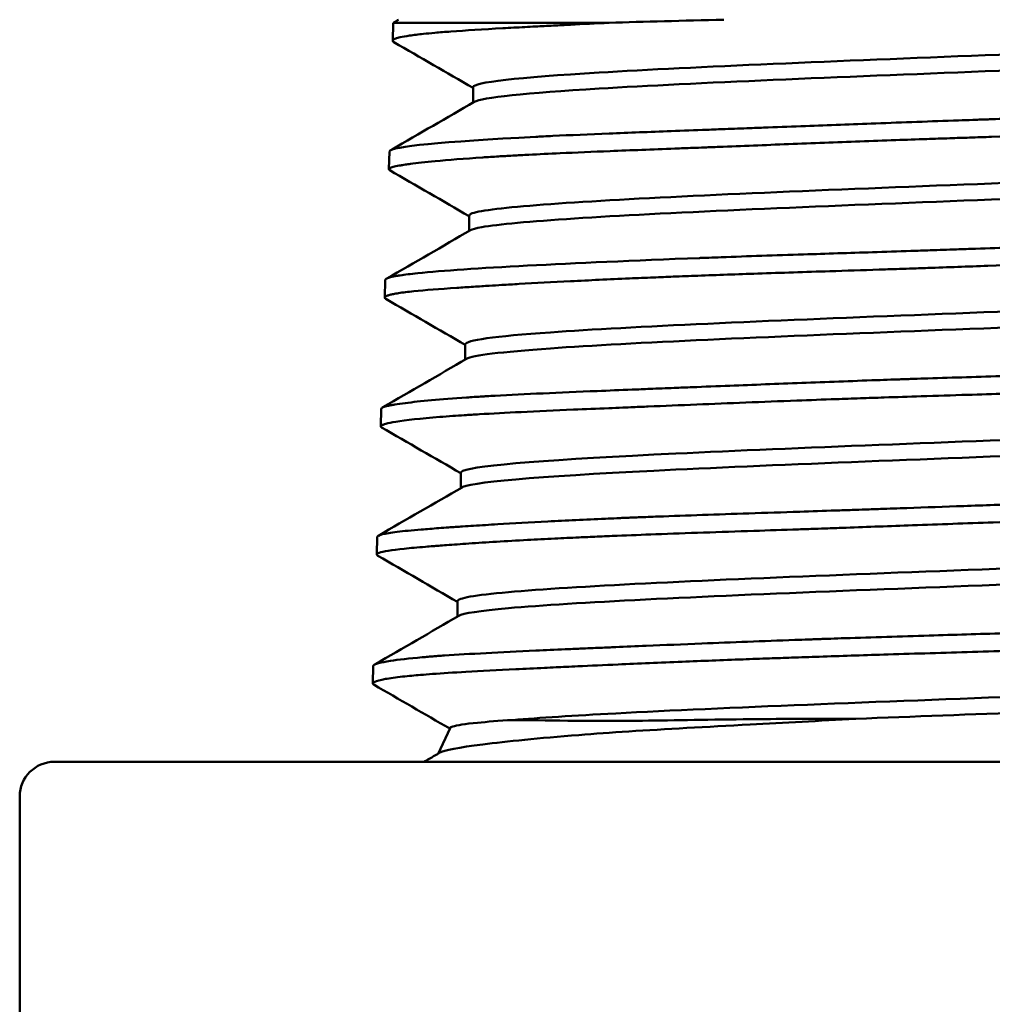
# Model space of a CAD drawing. Header units: inches. Extents: x 1 to 226, y 4 to 143.
# Tile 19 of 46: x 67.549 to 67.969, y 62.261 to 62.687. Entities that reach past the tile are written whole.
import ezdxf

# ---------------------------------------------------------------- set-up
doc = ezdxf.new("R2010")
doc.units = ezdxf.units.IN
doc.header["$LTSCALE"] = 6.666667
doc.header["$MEASUREMENT"] = 0
doc.layers.add('Visible (ANSI)', color=7, linetype='Continuous', lineweight=50)

msp = doc.modelspace()

# ---------------------------------------------------------------- linework, layer by layer
at = {"layer": 'Visible (ANSI)'}
for p, q in [((67.71053, 62.68526), (67.7103, 62.6777)), ((67.71061, 62.68548), (67.80374, 62.68548)), ((67.74497, 62.65098), (67.74497, 62.65762)), ((67.70881, 62.62989), (67.70857, 62.6222)), ((67.74334, 62.5955), (67.74334, 62.60215)), ((67.70707, 62.57422), (67.70684, 62.56668)), ((67.7076, 62.57481), (67.70772, 62.57489)), ((67.74165, 62.53987), (67.74165, 62.54651)), ((67.70574, 62.51908), (67.70606, 62.51926)), ((67.70534, 62.51863), (67.70511, 62.511)), ((67.73974, 62.48436), (67.73974, 62.49102)), ((67.70408, 62.46374), (67.70409, 62.46374)), ((67.70362, 62.4632), (67.70338, 62.45562)), ((67.73828, 62.42879), (67.73828, 62.43543)), ((67.70234, 62.40797), (67.70269, 62.40818)), ((67.70188, 62.40746), (67.70165, 62.39988)), ((67.73503, 62.3806), (67.72985, 62.36949)), ((68.37408, 62.366), (67.56408, 62.366)), ((67.54908, 61.381), (67.54908, 62.351))]:
    msp.add_line(p, q, dxfattribs=at)
msp.add_arc((67.56408, 62.351), 0.015, 90, 180, dxfattribs=at)
msp.add_ellipse((67.89207, 62.69392), major_axis=(-0.18324, -0.01115), ratio=0.097345, start_param=6.122415, end_param=6.137506, dxfattribs=at)
for points, knots in [([(67.7108, 62.6771), (67.71056, 62.67724), (67.71041, 62.67737), (67.71005, 62.67807), (67.71111, 62.67864), (67.71459, 62.67944), (67.71595, 62.67969), (67.71846, 62.68006), (67.71942, 62.68019), (67.72142, 62.68044), (67.72243, 62.68055), (67.72504, 62.68083), (67.7267, 62.68099), (67.7306, 62.68134), (67.7329, 62.68152), (67.74176, 62.68218), (67.7493, 62.68264), (67.76094, 62.68329), (67.76411, 62.68346), (67.76892, 62.68371), (67.77045, 62.68379), (67.77324, 62.68394), (67.7745, 62.684), (67.77708, 62.68414), (67.77841, 62.68421), (67.78216, 62.6844), (67.78461, 62.68453), (67.79243, 62.68492), (67.79798, 62.6852), (67.80374, 62.68548)], [-0.6183034, -0.6183034, -0.6183034, -0.6183034, -0.5899052, -0.5899052, -0.4736613, -0.4736613, -0.4209106, -0.4209106, -0.3923299, -0.3923299, -0.3661613, -0.3661613, -0.3293083, -0.3293083, -0.2853762, -0.2853762, -0.1719586, -0.1719586, -0.1318041, -0.1318041, -0.1135153, -0.1135153, -0.0989469, -0.0989469, -0.0838828, -0.0838828, -0.0570845, -0.0570845, -0.000001, -0.000001, -0.000001, -0.000001]), ([(68.19182, 62.68487), (68.1884, 62.6829), (68.16824, 62.68092), (68.09239, 62.67644), (68.02948, 62.67395), (67.90318, 62.66896), (67.84082, 62.66646), (67.76444, 62.66185), (67.74497, 62.65974), (67.74497, 62.65762)], [0.17511327, 0.17511327, 0.17511327, 0.17511327, 0.1875, 0.1875, 0.203125, 0.203125, 0.21875, 0.21875, 0.23198701, 0.23198701, 0.23198701, 0.23198701]), ([(68.19234, 62.67853), (68.19234, 62.67635), (68.17163, 62.67417), (68.09239, 62.6695), (68.02948, 62.667), (67.90318, 62.66201), (67.84082, 62.65952), (67.76775, 62.65511), (67.7488, 62.65319), (67.74549, 62.65128)], [0.17386198, 0.17386198, 0.17386198, 0.17386198, 0.1875, 0.1875, 0.203125, 0.203125, 0.21875, 0.21875, 0.23073328, 0.23073328, 0.23073328, 0.23073328]), ([(68.16143, 62.65116), (68.16093, 62.65114), (68.16042, 62.65111), (68.1593, 62.65105), (68.15868, 62.65102), (68.15665, 62.65092), (68.15521, 62.65085), (68.14371, 62.65027), (68.13283, 62.64974), (68.11407, 62.64888), (68.10663, 62.64856), (68.0942, 62.64804), (68.08935, 62.64785), (68.08204, 62.64756), (68.07965, 62.64747), (68.07546, 62.64731), (68.07368, 62.64724), (68.06996, 62.64711), (68.06802, 62.64704), (68.06292, 62.64685), (68.05973, 62.64674), (68.04952, 62.64638), (68.04242, 62.64614), (68.02632, 62.64562), (68.01729, 62.64533), (67.9978, 62.64471), (67.98733, 62.64438), (67.97481, 62.64397), (67.97279, 62.64391), (67.96989, 62.64381), (67.96901, 62.64378), (67.96738, 62.64372), (67.96664, 62.6437), (67.96589, 62.64367)], [-0.5590683, -0.5590683, -0.5590683, -0.5590683, -0.5532996, -0.5532996, -0.5464527, -0.5464527, -0.530635, -0.530635, -0.4215179, -0.4215179, -0.3539165, -0.3539165, -0.3119461, -0.3119461, -0.2917342, -0.2917342, -0.2768271, -0.2768271, -0.2608335, -0.2608335, -0.2348504, -0.2348504, -0.178155, -0.178155, -0.1079034, -0.1079034, -0.0278196, -0.0278196, -0.0124209, -0.0124209, -0.0056948, -0.0056948, -0.000001, -0.000001, -0.000001, -0.000001]), ([(67.96908, 62.63616), (67.98781, 62.63677), (68.00649, 62.63735), (68.03224, 62.63818), (68.0396, 62.63842), (68.04931, 62.63876), (68.05174, 62.63884), (68.05596, 62.63899), (68.05776, 62.63906), (68.06205, 62.63921), (68.06454, 62.63931), (68.07427, 62.63968), (68.08139, 62.63996), (68.09956, 62.64071), (68.11033, 62.64118), (68.12681, 62.64191), (68.13284, 62.64219), (68.14156, 62.64259), (68.14443, 62.64272), (68.1497, 62.64297), (68.15213, 62.64309), (68.15772, 62.64335), (68.16084, 62.6435), (68.17312, 62.64411), (68.18151, 62.64455), (68.19326, 62.64524), (68.19725, 62.64549), (68.20248, 62.64587), (68.204, 62.64598), (68.20663, 62.64619), (68.20776, 62.64628), (68.20959, 62.64644), (68.21031, 62.64651), (68.21189, 62.64666), (68.21274, 62.64674), (68.21553, 62.64703), (68.21731, 62.64724), (68.22195, 62.64786), (68.22429, 62.64827), (68.22749, 62.64907), (68.2284, 62.64946), (68.2287, 62.64991), (68.22872, 62.64999), (68.22872, 62.65006)], [-3.684716, -3.684716, -3.684716, -3.684716, -3.541861, -3.541861, -3.483728, -3.483728, -3.464242, -3.464242, -3.449653, -3.449653, -3.429314, -3.429314, -3.369546, -3.369546, -3.273272, -3.273272, -3.214771, -3.214771, -3.185372, -3.185372, -3.159421, -3.159421, -3.124467, -3.124467, -3.017789, -3.017789, -2.956009, -2.956009, -2.92923, -2.92923, -2.907538, -2.907538, -2.892869, -2.892869, -2.87439, -2.87439, -2.829674, -2.829674, -2.744607, -2.744607, -2.662987, -2.662987, -2.646876, -2.646876, -2.646876, -2.646876]), ([(67.77215, 62.63619), (67.77263, 62.63621), (67.77312, 62.63624), (67.77419, 62.63629), (67.77478, 62.63632), (67.77672, 62.63642), (67.7781, 62.63649), (67.7871, 62.63692), (67.79521, 62.63726), (67.8123, 62.63795), (67.82124, 62.6383), (67.83564, 62.63884), (67.84082, 62.63903), (67.84869, 62.63933), (67.85131, 62.63943), (67.85572, 62.63959), (67.8575, 62.63966), (67.86106, 62.63979), (67.86285, 62.63986), (67.86726, 62.64002), (67.8699, 62.64012), (67.87787, 62.64042), (67.88326, 62.64063), (67.89864, 62.64121), (67.90875, 62.64159), (67.93081, 62.64242), (67.94278, 62.64286), (67.95686, 62.64336), (67.95892, 62.64343), (67.96187, 62.64354), (67.96276, 62.64357), (67.96439, 62.64362), (67.96514, 62.64365), (67.96589, 62.64367)], [0.000001, 0.000001, 0.000001, 0.000001, 0.0056633, 0.0056633, 0.0123792, 0.0123792, 0.027879, 0.027879, 0.1124897, 0.1124897, 0.1964615, 0.1964615, 0.2421253, 0.2421253, 0.2645511, 0.2645511, 0.2795956, 0.2795956, 0.2945176, 0.2945176, 0.3163003, 0.3163003, 0.3599952, 0.3599952, 0.439529, 0.439529, 0.5313771, 0.5313771, 0.5470946, 0.5470946, 0.553869, 0.553869, 0.5595647, 0.5595647, 0.5595647, 0.5595647]), ([(67.70896, 62.62175), (67.70873, 62.62188), (67.70861, 62.62201), (67.70849, 62.62249), (67.70913, 62.62283), (67.71116, 62.62336), (67.71201, 62.62354), (67.7135, 62.62381), (67.71398, 62.62389), (67.71491, 62.62404), (67.71534, 62.6241), (67.71645, 62.62427), (67.71716, 62.62437), (67.72082, 62.62485), (67.72439, 62.62525), (67.73432, 62.6262), (67.7412, 62.62674), (67.75137, 62.62741), (67.75365, 62.62756), (67.758, 62.62782), (67.76004, 62.62793), (67.76439, 62.62818), (67.76671, 62.6283), (67.77341, 62.62865), (67.77793, 62.62886), (67.78944, 62.62939), (67.79664, 62.6297), (67.81309, 62.63036), (67.82246, 62.63072), (67.83478, 62.63119), (67.83735, 62.63129), (67.84163, 62.63145), (67.84333, 62.63152), (67.84709, 62.63167), (67.84916, 62.63175), (67.85613, 62.63202), (67.86109, 62.63222), (67.87613, 62.63281), (67.8864, 62.63321), (67.90699, 62.63399), (67.91728, 62.63438), (67.93212, 62.63491), (67.93658, 62.63506), (67.94436, 62.63533), (67.94767, 62.63545), (67.95385, 62.63566), (67.95672, 62.63575), (67.96275, 62.63595), (67.96591, 62.63606), (67.96908, 62.63616)], [-1.076393, -1.076393, -1.076393, -1.076393, -1.045092, -1.045092, -0.959837, -0.959837, -0.917014, -0.917014, -0.898502, -0.898502, -0.883835, -0.883835, -0.862248, -0.862248, -0.778651, -0.778651, -0.665407, -0.665407, -0.634068, -0.634068, -0.607829, -0.607829, -0.579445, -0.579445, -0.528132, -0.528132, -0.453773, -0.453773, -0.366175, -0.366175, -0.343387, -0.343387, -0.328601, -0.328601, -0.310759, -0.310759, -0.269017, -0.269017, -0.185958, -0.185958, -0.10567, -0.10567, -0.071366, -0.071366, -0.046022, -0.046022, -0.024126, -0.024126, -0.000001, -0.000001, -0.000001, -0.000001]), ([(68.19331, 62.62925), (68.19174, 62.62835), (68.1867, 62.62744), (68.15461, 62.62403), (68.10488, 62.62154), (67.98514, 62.61655), (67.91611, 62.61405), (67.80446, 62.60906), (67.76275, 62.60656), (67.7451, 62.60343), (67.74334, 62.60279), (67.74334, 62.60215)], [0.29118766, 0.29118766, 0.29118766, 0.29118766, 0.296875, 0.296875, 0.3125, 0.3125, 0.328125, 0.328125, 0.34375, 0.34375, 0.34776439, 0.34776439, 0.34776439, 0.34776439]), ([(68.19384, 62.62293), (68.19384, 62.62181), (68.18863, 62.6207), (68.15461, 62.61709), (68.10488, 62.61459), (67.98514, 62.6096), (67.91611, 62.60711), (67.80446, 62.60212), (67.76275, 62.59962), (67.74623, 62.59668), (67.74461, 62.59624), (67.74385, 62.5958)], [0.28990196, 0.28990196, 0.28990196, 0.28990196, 0.296875, 0.296875, 0.3125, 0.3125, 0.328125, 0.328125, 0.34375, 0.34375, 0.34651444, 0.34651444, 0.34651444, 0.34651444]), ([(67.70736, 62.56607), (67.70657, 62.56653), (67.70668, 62.56699), (67.70805, 62.56758), (67.7085, 62.56773), (67.70951, 62.56799), (67.71001, 62.5681), (67.71125, 62.56835), (67.712, 62.56848), (67.71464, 62.56889), (67.71684, 62.56916), (67.72426, 62.56992), (67.73045, 62.5704), (67.74022, 62.57105), (67.74263, 62.57121), (67.74633, 62.57144), (67.74753, 62.57152), (67.74982, 62.57166), (67.7509, 62.57173), (67.75379, 62.5719), (67.75562, 62.57201), (67.7599, 62.57227), (67.76239, 62.57242), (67.77184, 62.57296), (67.77926, 62.57336), (67.79517, 62.57416), (67.80366, 62.57456), (67.816, 62.5751), (67.81946, 62.57524), (67.82579, 62.5755), (67.82863, 62.57562), (67.83498, 62.57587), (67.83851, 62.576), (67.8505, 62.57645), (67.85917, 62.57675), (67.87817, 62.5774), (67.88855, 62.57774), (67.90615, 62.57831), (67.91327, 62.57854), (67.92293, 62.57886), (67.92543, 62.57894), (67.92981, 62.57909), (67.93171, 62.57916), (67.93621, 62.57931), (67.93883, 62.5794), (67.9501, 62.5798), (67.95879, 62.58011), (67.9862, 62.58111), (68.00487, 62.5818), (68.02728, 62.5826), (68.03136, 62.58274), (68.03867, 62.583), (68.04192, 62.58311), (68.0491, 62.58337), (68.05302, 62.5835), (68.06649, 62.58397), (68.07586, 62.58429), (68.09488, 62.58495), (68.10445, 62.58529), (68.11911, 62.58585), (68.12443, 62.58606), (68.13157, 62.58635), (68.13353, 62.58644), (68.13694, 62.58658), (68.1384, 62.58665), (68.14186, 62.5868), (68.14385, 62.5869), (68.15259, 62.58731), (68.15904, 62.58764), (68.17638, 62.5886), (68.18637, 62.58923), (68.19725, 62.58999), (68.19947, 62.59015), (68.20312, 62.59042), (68.20462, 62.59054), (68.20768, 62.59078), (68.20922, 62.59091), (68.21357, 62.59128), (68.21614, 62.59152), (68.22205, 62.59215), (68.22488, 62.59252), (68.2283, 62.59317), (68.2293, 62.59344), (68.23005, 62.59381), (68.23019, 62.5939), (68.23036, 62.59405), (68.2304, 62.59412), (68.23045, 62.59423), (68.23046, 62.59427), (68.23046, 62.59432)], [-5.257939, -5.257939, -5.257939, -5.257939, -5.161902, -5.161902, -5.128904, -5.128904, -5.10307, -5.10307, -5.072893, -5.072893, -5.008466, -5.008466, -4.887873, -4.887873, -4.850811, -4.850811, -4.833655, -4.833655, -4.81865, -4.81865, -4.794448, -4.794448, -4.763304, -4.763304, -4.679681, -4.679681, -4.594853, -4.594853, -4.562512, -4.562512, -4.53674, -4.53674, -4.505627, -4.505627, -4.432221, -4.432221, -4.348643, -4.348643, -4.292937, -4.292937, -4.273642, -4.273642, -4.25906, -4.25906, -4.238951, -4.238951, -4.172617, -4.172617, -4.029885, -4.029885, -3.997936, -3.997936, -3.972174, -3.972174, -3.940706, -3.940706, -3.863112, -3.863112, -3.778895, -3.778895, -3.72894, -3.72894, -3.709808, -3.709808, -3.695221, -3.695221, -3.674924, -3.674924, -3.604721, -3.604721, -3.474849, -3.474849, -3.439728, -3.439728, -3.413756, -3.413756, -3.384458, -3.384458, -3.326884, -3.326884, -3.234302, -3.234302, -3.168758, -3.168758, -3.148187, -3.148187, -3.133593, -3.133593, -3.123669, -3.123669, -3.123669, -3.123669]), ([(68.05716, 62.59126), (68.05647, 62.59124), (68.05578, 62.59122), (68.05426, 62.59116), (68.05343, 62.59113), (68.05065, 62.59103), (68.04869, 62.59096), (68.03418, 62.59043), (68.02136, 62.58994), (67.99857, 62.5891), (67.98869, 62.58873), (67.97325, 62.58818), (67.96771, 62.58799), (67.9594, 62.5877), (67.95664, 62.5876), (67.95199, 62.58745), (67.9501, 62.58738), (67.94633, 62.58725), (67.94445, 62.58719), (67.93978, 62.58703), (67.937, 62.58694), (67.92864, 62.58666), (67.92308, 62.58648), (67.9075, 62.58598), (67.89758, 62.58566), (67.87562, 62.58494), (67.86372, 62.58455), (67.85041, 62.58406), (67.84861, 62.58399), (67.84604, 62.5839), (67.84528, 62.58387), (67.84397, 62.58382), (67.84343, 62.5838), (67.84289, 62.58378)], [-0.5639657, -0.5639657, -0.5639657, -0.5639657, -0.5583635, -0.5583635, -0.5516686, -0.5516686, -0.5359855, -0.5359855, -0.4357743, -0.4357743, -0.3601689, -0.3601689, -0.3179375, -0.3179375, -0.2968365, -0.2968365, -0.2824389, -0.2824389, -0.267996, -0.267996, -0.2466582, -0.2466582, -0.2037116, -0.2037116, -0.1255548, -0.1255548, -0.0276785, -0.0276785, -0.0122092, -0.0122092, -0.0055936, -0.0055936, -0.0008793, -0.0008793, -0.0008793, -0.0008793]), ([(67.7135, 62.57629), (67.71553, 62.5766), (67.71805, 62.57691), (67.72107, 62.57723), (67.74219, 62.57942), (67.78594, 62.58158), (67.84289, 62.58378)], [0.199248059, 0.199248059, 0.199248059, 0.199248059, 0.19995797, 0.19995797, 0.19995797, 0.20492735, 0.20492735, 0.20492735, 0.20492735]), ([(67.70707, 62.57422), (67.70708, 62.57438), (67.7072, 62.57455), (67.70804, 62.57512), (67.70931, 62.57552), (67.71164, 62.57598), (67.71203, 62.57605), (67.71263, 62.57615), (67.71282, 62.57618), (67.71317, 62.57624), (67.71333, 62.57627), (67.7135, 62.57629)], [0.4169526, 0.4169526, 0.4169526, 0.4169526, 0.4518731, 0.4518731, 0.5356119, 0.5356119, 0.5513693, 0.5513693, 0.5582477, 0.5582477, 0.5640678, 0.5640678, 0.5640678, 0.5640678]), ([(68.19536, 62.57375), (68.19126, 62.57138), (68.16178, 62.56901), (68.06626, 62.56414), (67.99919, 62.56164), (67.87227, 62.55665), (67.81347, 62.55416), (67.75428, 62.54994), (67.74165, 62.54823), (67.74165, 62.54651)], [0.40702703, 0.40702703, 0.40702703, 0.40702703, 0.421875, 0.421875, 0.4375, 0.4375, 0.453125, 0.453125, 0.46386368, 0.46386368, 0.46386368, 0.46386368]), ([(68.19585, 62.56737), (68.19585, 62.56731), (68.19584, 62.56724), (68.1943, 62.56468), (68.16422, 62.56219), (68.06626, 62.55719), (67.99919, 62.5547), (67.87227, 62.54971), (67.81347, 62.54721), (67.75712, 62.5432), (67.74479, 62.54169), (67.74218, 62.54018)], [0.40584058, 0.40584058, 0.40584058, 0.40584058, 0.40625, 0.40625, 0.421875, 0.421875, 0.4375, 0.4375, 0.453125, 0.453125, 0.46259785, 0.46259785, 0.46259785, 0.46259785]), ([(67.70548, 62.51056), (67.70539, 62.51061), (67.70532, 62.51066), (67.70501, 62.51094), (67.70506, 62.51116), (67.70552, 62.51148), (67.70568, 62.51156), (67.70602, 62.51171), (67.70619, 62.51177), (67.70663, 62.51193), (67.70693, 62.51202), (67.70834, 62.5124), (67.70981, 62.5127), (67.71596, 62.5137), (67.72231, 62.51441), (67.7324, 62.51522), (67.73428, 62.51537), (67.73785, 62.51562), (67.7395, 62.51573), (67.74329, 62.51598), (67.74545, 62.51612), (67.75324, 62.51658), (67.75925, 62.5169), (67.77278, 62.51756), (67.78036, 62.5179), (67.79334, 62.51845), (67.79843, 62.51866), (67.80566, 62.51896), (67.80767, 62.51905), (67.81123, 62.51919), (67.81276, 62.51926), (67.81643, 62.51941), (67.81856, 62.5195), (67.8275, 62.51988), (67.83449, 62.52017), (67.85549, 62.52103), (67.86998, 62.52161), (67.89053, 62.52238), (67.89618, 62.52258), (67.90536, 62.52291), (67.90885, 62.52303), (67.91579, 62.52327), (67.91924, 62.52338), (67.92797, 62.52368), (67.93328, 62.52385), (67.94527, 62.52423), (67.95195, 62.52444), (67.96964, 62.52499), (67.98064, 62.52533), (67.99891, 62.5259), (68.00619, 62.52613), (68.01593, 62.52645), (68.01842, 62.52654), (68.02278, 62.52668), (68.02465, 62.52675), (68.02907, 62.5269), (68.03162, 62.52699), (68.04229, 62.52737), (68.05031, 62.52767), (68.07548, 62.52864), (68.09205, 62.52931), (68.11113, 62.53009), (68.11455, 62.53024), (68.12075, 62.53049), (68.12355, 62.53061), (68.12929, 62.53085), (68.13224, 62.53097), (68.14036, 62.53131), (68.14543, 62.53153), (68.15738, 62.53205), (68.16407, 62.53235), (68.17796, 62.53302), (68.18496, 62.53338), (68.1929, 62.53386), (68.19447, 62.53396), (68.19697, 62.53412), (68.19794, 62.53419), (68.20001, 62.53433), (68.20112, 62.53441), (68.20465, 62.53467), (68.20697, 62.53486), (68.21289, 62.53538), (68.21619, 62.53571), (68.22303, 62.53651), (68.22612, 62.53697), (68.22909, 62.53757), (68.22977, 62.53773), (68.23072, 62.53801), (68.23106, 62.53812), (68.23164, 62.53836), (68.23186, 62.53849), (68.23212, 62.53872), (68.23218, 62.53883), (68.23218, 62.53894)], [-9.456, -9.456, -9.456, -9.456, -9.443319, -9.443319, -9.388194, -9.388194, -9.36888, -9.36888, -9.354299, -9.354299, -9.334271, -9.334271, -9.270088, -9.270088, -9.122538, -9.122538, -9.090663, -9.090663, -9.064897, -9.064897, -9.033384, -9.033384, -8.955958, -8.955958, -8.871591, -8.871591, -8.820206, -8.820206, -8.800779, -8.800779, -8.7862, -8.7862, -8.766287, -8.766287, -8.703811, -8.703811, -8.58339, -8.58339, -8.538431, -8.538431, -8.511009, -8.511009, -8.484233, -8.484233, -8.443339, -8.443339, -8.392198, -8.392198, -8.308349, -8.308349, -8.252353, -8.252353, -8.233008, -8.233008, -8.218428, -8.218428, -8.198422, -8.198422, -8.134427, -8.134427, -7.994374, -7.994374, -7.963191, -7.963191, -7.936969, -7.936969, -7.908529, -7.908529, -7.857061, -7.857061, -7.782728, -7.782728, -7.692537, -7.692537, -7.669587, -7.669587, -7.654774, -7.654774, -7.637072, -7.637072, -7.596583, -7.596583, -7.52679, -7.52679, -7.429478, -7.429478, -7.394086, -7.394086, -7.368079, -7.368079, -7.33893, -7.33893, -7.313765, -7.313765, -7.313765, -7.313765]), ([(68.13847, 62.53886), (68.13789, 62.53883), (68.13731, 62.53881), (68.13604, 62.53875), (68.13535, 62.53872), (68.13305, 62.53862), (68.13143, 62.53855), (68.12091, 62.53808), (68.11159, 62.53767), (68.09222, 62.53686), (68.08219, 62.53645), (68.06635, 62.53583), (68.06076, 62.53562), (68.05229, 62.53531), (68.04947, 62.53521), (68.0447, 62.53504), (68.04277, 62.53497), (68.03888, 62.53484), (68.03692, 62.53477), (68.03206, 62.53461), (68.02914, 62.53451), (68.02026, 62.53421), (68.01426, 62.53402), (67.99723, 62.53347), (67.98614, 62.53313), (67.96384, 62.53245), (67.95265, 62.5321), (67.93947, 62.53167), (67.93741, 62.5316), (67.93447, 62.5315), (67.93358, 62.53148), (67.93194, 62.53142), (67.93119, 62.53139), (67.93044, 62.53137)], [-0.5665781, -0.5665781, -0.5665781, -0.5665781, -0.5608068, -0.5608068, -0.5539682, -0.5539682, -0.5382183, -0.5382183, -0.4525811, -0.4525811, -0.3670388, -0.3670388, -0.3213188, -0.3213188, -0.2986892, -0.2986892, -0.2833005, -0.2833005, -0.2678639, -0.2678639, -0.2449824, -0.2449824, -0.1984806, -0.1984806, -0.1136816, -0.1136816, -0.0284062, -0.0284062, -0.0126377, -0.0126377, -0.0057858, -0.0057858, -0.000001, -0.000001, -0.000001, -0.000001]), ([(67.74815, 62.52388), (67.74857, 62.52391), (67.74899, 62.52393), (67.74992, 62.52399), (67.75042, 62.52402), (67.7521, 62.52412), (67.75329, 62.52419), (67.76087, 62.52461), (67.76779, 62.52495), (67.78256, 62.52562), (67.79039, 62.52595), (67.80354, 62.52649), (67.80859, 62.52669), (67.8163, 62.527), (67.81885, 62.52711), (67.82317, 62.52728), (67.82491, 62.52735), (67.82841, 62.52749), (67.83016, 62.52756), (67.83451, 62.52773), (67.83712, 62.52783), (67.84507, 62.52815), (67.85049, 62.52836), (67.86607, 62.52898), (67.87643, 62.52938), (67.89759, 62.53019), (67.90838, 62.5306), (67.92136, 62.53106), (67.92341, 62.53113), (67.92636, 62.53123), (67.92726, 62.53126), (67.92892, 62.53132), (67.92968, 62.53134), (67.93044, 62.53137)], [0.000001, 0.000001, 0.000001, 0.000001, 0.0058645, 0.0058645, 0.0127901, 0.0127901, 0.0286372, 0.0286372, 0.1121655, 0.1121655, 0.1947058, 0.1947058, 0.2435873, 0.2435873, 0.2673891, 0.2673891, 0.2832975, 0.2832975, 0.2990622, 0.2990622, 0.3221058, 0.3221058, 0.3686177, 0.3686177, 0.4535369, 0.4535369, 0.5384099, 0.5384099, 0.5542876, 0.5542876, 0.5612151, 0.5612151, 0.567075, 0.567075, 0.567075, 0.567075]), ([(67.70534, 62.51863), (67.70534, 62.51869), (67.70537, 62.51874), (67.70555, 62.519), (67.70592, 62.51921), (67.70682, 62.51952), (67.70717, 62.51962), (67.70785, 62.51979), (67.70814, 62.51986), (67.70878, 62.52), (67.70912, 62.52007), (67.71003, 62.52024), (67.71061, 62.52035), (67.71254, 62.52066), (67.71404, 62.52088), (67.71883, 62.52149), (67.7226, 62.5219), (67.73145, 62.52271), (67.73651, 62.52311), (67.74325, 62.52357), (67.74433, 62.52364), (67.74592, 62.52374), (67.7464, 62.52377), (67.74731, 62.52383), (67.74773, 62.52386), (67.74815, 62.52388)], [0.1810216, 0.1810216, 0.1810216, 0.1810216, 0.1950417, 0.1950417, 0.2438692, 0.2438692, 0.2676629, 0.2676629, 0.2835831, 0.2835831, 0.2993729, 0.2993729, 0.3224785, 0.3224785, 0.3691549, 0.3691549, 0.4540193, 0.4540193, 0.5388874, 0.5388874, 0.5547772, 0.5547772, 0.5617107, 0.5617107, 0.5675761, 0.5675761, 0.5675761, 0.5675761]), ([(68.19679, 62.51819), (68.19451, 62.51687), (68.18482, 62.51555), (68.13628, 62.51173), (68.07967, 62.50923), (67.9533, 62.50424), (67.88458, 62.50175), (67.7806, 62.49676), (67.7462, 62.49426), (67.74001, 62.49152), (67.73974, 62.49127), (67.73974, 62.49102)], [0.52298143, 0.52298143, 0.52298143, 0.52298143, 0.53125, 0.53125, 0.546875, 0.546875, 0.5625, 0.5625, 0.578125, 0.578125, 0.57966889, 0.57966889, 0.57966889, 0.57966889]), ([(68.19731, 62.51185), (68.19731, 62.51033), (68.1874, 62.5088), (68.13628, 62.50478), (68.07967, 62.50229), (67.9533, 62.4973), (67.88458, 62.4948), (67.7806, 62.48981), (67.7462, 62.48732), (67.74044, 62.48476), (67.74033, 62.48471), (67.74023, 62.48465)], [0.5217133, 0.5217133, 0.5217133, 0.5217133, 0.53125, 0.53125, 0.546875, 0.546875, 0.5625, 0.5625, 0.578125, 0.578125, 0.57848291, 0.57848291, 0.57848291, 0.57848291]), ([(67.70385, 62.45507), (67.70377, 62.45512), (67.7037, 62.45517), (67.70346, 62.45536), (67.70337, 62.45549), (67.70339, 62.45574), (67.70346, 62.45586), (67.70376, 62.45611), (67.70403, 62.45624), (67.70606, 62.45699), (67.7097, 62.45755), (67.71792, 62.45841), (67.72099, 62.45868), (67.72551, 62.45905), (67.72658, 62.45914), (67.72849, 62.45929), (67.7293, 62.45935), (67.73123, 62.4595), (67.73236, 62.45959), (67.73651, 62.4599), (67.73972, 62.46012), (67.75066, 62.46087), (67.75917, 62.46139), (67.77234, 62.4621), (67.77625, 62.4623), (67.7837, 62.46267), (67.78719, 62.46284), (67.79333, 62.46312), (67.79592, 62.46323), (67.80142, 62.46347), (67.80433, 62.46359), (67.81268, 62.46393), (67.81822, 62.46415), (67.83734, 62.46486), (67.85155, 62.46534), (67.87268, 62.46605), (67.87912, 62.46627), (67.88802, 62.46657), (67.89041, 62.46665), (67.89464, 62.4668), (67.89648, 62.46686), (67.90093, 62.46702), (67.90355, 62.46711), (67.91563, 62.46754), (67.92519, 62.46789), (67.94642, 62.46866), (67.9581, 62.46908), (67.97724, 62.46976), (67.98468, 62.47002), (67.99592, 62.47041), (67.99973, 62.47054), (68.00691, 62.47078), (68.01028, 62.47089), (68.01818, 62.47115), (68.0227, 62.4713), (68.04183, 62.47193), (68.05617, 62.47239), (68.0806, 62.4732), (68.09087, 62.47355), (68.10319, 62.47401), (68.10557, 62.4741), (68.10955, 62.47425), (68.11115, 62.47431), (68.1148, 62.47446), (68.11684, 62.47454), (68.12342, 62.47482), (68.12789, 62.47501), (68.14418, 62.47575), (68.15528, 62.4763), (68.16937, 62.47705), (68.17316, 62.47726), (68.17983, 62.47763), (68.18276, 62.4778), (68.18756, 62.47808), (68.18949, 62.4782), (68.19338, 62.47843), (68.19533, 62.47856), (68.2006, 62.47889), (68.20375, 62.4791), (68.21384, 62.47982), (68.21964, 62.48031), (68.22532, 62.48096), (68.22648, 62.48111), (68.2283, 62.48137), (68.229, 62.48149), (68.23, 62.48167), (68.23034, 62.48174), (68.23099, 62.48188), (68.2313, 62.48195), (68.23213, 62.48216), (68.23258, 62.4823), (68.23359, 62.48272), (68.23392, 62.483), (68.23391, 62.48328)], [-13.693497, -13.693497, -13.693497, -13.693497, -13.68295, -13.68295, -13.651769, -13.651769, -13.625991, -13.625991, -13.593778, -13.593778, -13.449919, -13.449919, -13.381904, -13.381904, -13.361669, -13.361669, -13.347085, -13.347085, -13.32799, -13.32799, -13.278586, -13.278586, -13.169354, -13.169354, -13.125508, -13.125508, -13.088606, -13.088606, -13.062403, -13.062403, -13.033895, -13.033895, -12.982141, -12.982141, -12.859752, -12.859752, -12.807326, -12.807326, -12.788244, -12.788244, -12.773641, -12.773641, -12.752986, -12.752986, -12.678836, -12.678836, -12.589641, -12.589641, -12.532814, -12.532814, -12.503566, -12.503566, -12.477574, -12.477574, -12.442415, -12.442415, -12.327914, -12.327914, -12.240717, -12.240717, -12.219588, -12.219588, -12.20509, -12.20509, -12.186437, -12.186437, -12.144145, -12.144145, -12.028596, -12.028596, -11.983902, -11.983902, -11.94652, -11.94652, -11.920255, -11.920255, -11.891912, -11.891912, -11.841202, -11.841202, -11.717727, -11.717727, -11.681277, -11.681277, -11.654256, -11.654256, -11.638791, -11.638791, -11.62251, -11.62251, -11.591163, -11.591163, -11.532324, -11.532324, -11.532324, -11.532324]), ([(68.02396, 62.47896), (68.02323, 62.47894), (68.0225, 62.47891), (68.02091, 62.47886), (68.02005, 62.47883), (68.01722, 62.47873), (68.01525, 62.47866), (68.00333, 62.47824), (67.9933, 62.47788), (67.97451, 62.4772), (67.96576, 62.47688), (67.94879, 62.47627), (67.94058, 62.47598), (67.9286, 62.47556), (67.92479, 62.47543), (67.91884, 62.47522), (67.91669, 62.47515), (67.91264, 62.47501), (67.91075, 62.47495), (67.90645, 62.4748), (67.90405, 62.47472), (67.89644, 62.47446), (67.89127, 62.47429), (67.87872, 62.47387), (67.8714, 62.47363), (67.85054, 62.47294), (67.83739, 62.47249), (67.82206, 62.47191), (67.81926, 62.4718), (67.81547, 62.47165), (67.81445, 62.47161), (67.81266, 62.47154), (67.81188, 62.47151), (67.8111, 62.47147)], [-0.5705862, -0.5705862, -0.5705862, -0.5705862, -0.5649117, -0.5649117, -0.5582182, -0.5582182, -0.5429341, -0.5429341, -0.4660618, -0.4660618, -0.3994057, -0.3994057, -0.3365776, -0.3365776, -0.307176, -0.307176, -0.2904463, -0.2904463, -0.2756644, -0.2756644, -0.2567986, -0.2567986, -0.2157252, -0.2157252, -0.1560957, -0.1560957, -0.0426511, -0.0426511, -0.0169108, -0.0169108, -0.0073915, -0.0073915, -0.000001, -0.000001, -0.000001, -0.000001]), ([(67.70462, 62.46399), (67.70469, 62.46401), (67.70476, 62.46404), (67.70492, 62.46409), (67.70501, 62.46412), (67.70533, 62.46422), (67.70557, 62.46429), (67.70728, 62.46471), (67.70942, 62.46506), (67.71504, 62.46574), (67.71851, 62.46607), (67.72496, 62.46661), (67.72751, 62.46681), (67.7316, 62.46711), (67.73299, 62.46722), (67.7354, 62.46738), (67.73639, 62.46745), (67.73841, 62.46759), (67.73944, 62.46766), (67.74203, 62.46783), (67.74362, 62.46793), (67.74854, 62.46825), (67.75202, 62.46846), (67.76234, 62.46908), (67.76958, 62.46948), (67.78513, 62.4703), (67.79341, 62.4707), (67.80378, 62.47116), (67.80542, 62.47123), (67.8078, 62.47133), (67.80852, 62.47137), (67.80986, 62.47142), (67.81048, 62.47145), (67.8111, 62.47147)], [0.000001, 0.000001, 0.000001, 0.000001, 0.0058752, 0.0058752, 0.0128224, 0.0128224, 0.0287618, 0.0287618, 0.1138518, 0.1138518, 0.198271, 0.198271, 0.2461996, 0.2461996, 0.269688, 0.269688, 0.2854893, 0.2854893, 0.3012176, 0.3012176, 0.3243224, 0.3243224, 0.3710553, 0.3710553, 0.4566429, 0.4566429, 0.5423516, 0.5423516, 0.5582853, 0.5582853, 0.5652232, 0.5652232, 0.5710864, 0.5710864, 0.5710864, 0.5710864]), ([(67.70362, 62.4632), (67.70362, 62.46334), (67.70371, 62.46347), (67.70397, 62.46367), (67.70409, 62.46375), (67.70429, 62.46385), (67.70436, 62.46388), (67.70449, 62.46394), (67.70455, 62.46396), (67.70462, 62.46399)], [0.51363124, 0.51363124, 0.51363124, 0.51363124, 0.54284199, 0.54284199, 0.55887269, 0.55887269, 0.565783, 0.565783, 0.57159346, 0.57159346, 0.57159346, 0.57159346]), ([(68.19871, 62.4626), (68.19826, 62.46234), (68.19751, 62.46208), (68.18619, 62.45932), (68.14733, 62.45682), (68.03748, 62.45183), (67.96738, 62.44934), (67.84223, 62.44435), (67.78822, 62.44185), (67.74563, 62.43805), (67.73828, 62.43674), (67.73828, 62.43543)], [0.63899485, 0.63899485, 0.63899485, 0.63899485, 0.640625, 0.640625, 0.65625, 0.65625, 0.671875, 0.671875, 0.6875, 0.6875, 0.69568504, 0.69568504, 0.69568504, 0.69568504]), ([(68.19921, 62.45623), (68.19921, 62.45578), (68.1983, 62.45532), (68.18619, 62.45238), (68.14733, 62.44988), (68.03748, 62.44489), (67.96738, 62.44239), (67.84223, 62.4374), (67.78822, 62.43491), (67.74788, 62.4313), (67.74071, 62.4302), (67.7388, 62.42909)], [0.63778811, 0.63778811, 0.63778811, 0.63778811, 0.640625, 0.640625, 0.65625, 0.65625, 0.671875, 0.671875, 0.6875, 0.6875, 0.69442863, 0.69442863, 0.69442863, 0.69442863]), ([(67.70208, 62.39936), (67.70207, 62.39936), (67.70207, 62.39936), (67.70195, 62.39943), (67.70187, 62.39949), (67.70172, 62.39964), (67.70167, 62.39972), (67.70159, 62.40006), (67.70187, 62.40034), (67.70337, 62.40101), (67.70493, 62.40141), (67.70911, 62.40214), (67.71157, 62.40248), (67.71579, 62.40295), (67.71714, 62.40309), (67.71975, 62.40333), (67.721, 62.40345), (67.72392, 62.40369), (67.72563, 62.40383), (67.73176, 62.40429), (67.7366, 62.4046), (67.74841, 62.40528), (67.75561, 62.40565), (67.76742, 62.40622), (67.77154, 62.40641), (67.77749, 62.40669), (67.77919, 62.40677), (67.78228, 62.40691), (67.78366, 62.40698), (67.78676, 62.40712), (67.78848, 62.4072), (67.79583, 62.40754), (67.80166, 62.4078), (67.81652, 62.40847), (67.82576, 62.40887), (67.84387, 62.40961), (67.85264, 62.40995), (67.86541, 62.41043), (67.86921, 62.41057), (67.87621, 62.41082), (67.87938, 62.41093), (67.88654, 62.41118), (67.89054, 62.41131), (67.90374, 62.41175), (67.91304, 62.41205), (67.9231, 62.41236), (67.92375, 62.41238), (67.93645, 62.41278), (67.94862, 62.41314), (67.96699, 62.41371), (67.97315, 62.4139), (67.98173, 62.41418), (67.98415, 62.41426), (67.98849, 62.4144), (67.99041, 62.41446), (67.99465, 62.41461), (67.99699, 62.41469), (68.00687, 62.41503), (68.01439, 62.4153), (68.03269, 62.41596), (68.04339, 62.41636), (68.06313, 62.4171), (68.0722, 62.41744), (68.08478, 62.41792), (68.08847, 62.41806), (68.0951, 62.41831), (68.09807, 62.41842), (68.10465, 62.41867), (68.10825, 62.4188), (68.11999, 62.41925), (68.1279, 62.41955), (68.1453, 62.42023), (68.15455, 62.42061), (68.16743, 62.42119), (68.17154, 62.42138), (68.17703, 62.42166), (68.17855, 62.42174), (68.18121, 62.42189), (68.18236, 62.42195), (68.18489, 62.42209), (68.18626, 62.42217), (68.19189, 62.42251), (68.19592, 62.42277), (68.20523, 62.42344), (68.21018, 62.42384), (68.21834, 62.42458), (68.22167, 62.42493), (68.22566, 62.4254), (68.22675, 62.42554), (68.22856, 62.42579), (68.22931, 62.4259), (68.23086, 62.42615), (68.23162, 62.42629), (68.2338, 62.42673), (68.23481, 62.42703), (68.23553, 62.42746), (68.23565, 62.42761), (68.23564, 62.42775)], [-17.952214, -17.952214, -17.952214, -17.952214, -17.951611, -17.951611, -17.936947, -17.936947, -17.918947, -17.918947, -17.859609, -17.859609, -17.775224, -17.775224, -17.701591, -17.701591, -17.670327, -17.670327, -17.644553, -17.644553, -17.612466, -17.612466, -17.53543, -17.53543, -17.441682, -17.441682, -17.394548, -17.394548, -17.376004, -17.376004, -17.361356, -17.361356, -17.343487, -17.343487, -17.285866, -17.285866, -17.201342, -17.201342, -17.126388, -17.126388, -17.095006, -17.095006, -17.069234, -17.069234, -17.037271, -17.037271, -16.964425, -16.964425, -16.95938, -16.95938, -16.866186, -16.866186, -16.819195, -16.819195, -16.80067, -16.80067, -16.786019, -16.786019, -16.768124, -16.768124, -16.710082, -16.710082, -16.625644, -16.625644, -16.551184, -16.551184, -16.519852, -16.519852, -16.494079, -16.494079, -16.462056, -16.462056, -16.387961, -16.387961, -16.292127, -16.292127, -16.244553, -16.244553, -16.225964, -16.225964, -16.211319, -16.211319, -16.193486, -16.193486, -16.136262, -16.136262, -16.051774, -16.051774, -15.976762, -15.976762, -15.945385, -15.945385, -15.919613, -15.919613, -15.887634, -15.887634, -15.814312, -15.814312, -15.779227, -15.779227, -15.779227, -15.779227]), ([(68.11171, 62.42655), (68.11107, 62.42653), (68.11043, 62.4265), (68.10902, 62.42645), (68.10825, 62.42642), (68.10569, 62.42631), (68.10387, 62.42624), (68.09092, 62.42573), (68.07934, 62.42526), (68.05771, 62.42443), (68.04779, 62.42405), (68.03214, 62.42348), (68.02652, 62.42328), (68.01805, 62.42299), (68.01522, 62.42289), (68.01045, 62.42273), (68.00852, 62.42266), (68.00463, 62.42253), (68.00268, 62.42247), (67.99784, 62.42231), (67.99494, 62.42222), (67.98619, 62.42193), (67.98033, 62.42175), (67.96363, 62.42123), (67.9528, 62.4209), (67.92977, 62.4202), (67.91761, 62.41982), (67.90361, 62.41936), (67.90158, 62.4193), (67.89868, 62.4192), (67.89781, 62.41917), (67.89621, 62.41911), (67.89549, 62.41909), (67.89476, 62.41906)], [-0.5741054, -0.5741054, -0.5741054, -0.5741054, -0.5683394, -0.5683394, -0.5614617, -0.5614617, -0.545412, -0.545412, -0.4474334, -0.4474334, -0.3678721, -0.3678721, -0.3239101, -0.3239101, -0.3019967, -0.3019967, -0.2870536, -0.2870536, -0.2720592, -0.2720592, -0.2498775, -0.2498775, -0.2050997, -0.2050997, -0.1225319, -0.1225319, -0.028639, -0.028639, -0.012638, -0.012638, -0.0057673, -0.0057673, -0.000001, -0.000001, -0.000001, -0.000001]), ([(67.72765, 62.41158), (67.72797, 62.4116), (67.72829, 62.41163), (67.729, 62.41168), (67.72939, 62.41171), (67.7307, 62.41181), (67.73164, 62.41187), (67.73798, 62.41231), (67.74402, 62.41266), (67.75725, 62.41335), (67.76442, 62.4137), (67.77622, 62.41424), (67.78044, 62.41443), (67.78695, 62.41472), (67.78912, 62.41482), (67.79278, 62.41498), (67.79426, 62.41504), (67.7972, 62.41517), (67.79867, 62.41523), (67.80229, 62.41539), (67.80445, 62.41548), (67.81094, 62.41576), (67.81535, 62.41595), (67.82761, 62.41646), (67.83563, 62.4168), (67.85679, 62.41766), (67.87023, 62.41818), (67.88605, 62.41876), (67.88804, 62.41883), (67.89089, 62.41893), (67.89175, 62.41896), (67.89332, 62.41901), (67.89404, 62.41904), (67.89476, 62.41906)], [0.000001, 0.000001, 0.000001, 0.000001, 0.0056764, 0.0056764, 0.0124336, 0.0124336, 0.0281503, 0.0281503, 0.1162143, 0.1162143, 0.2032746, 0.2032746, 0.2492584, 0.2492584, 0.2717584, 0.2717584, 0.2866587, 0.2866587, 0.3012643, 0.3012643, 0.3222267, 0.3222267, 0.3635957, 0.3635957, 0.4348544, 0.4348544, 0.5461551, 0.5461551, 0.5620926, 0.5620926, 0.5689085, 0.5689085, 0.5746172, 0.5746172, 0.5746172, 0.5746172]), ([(67.70188, 62.40746), (67.70188, 62.40751), (67.7019, 62.40757), (67.70196, 62.40768), (67.70202, 62.40774), (67.7022, 62.4079), (67.70236, 62.40799), (67.70294, 62.40827), (67.70348, 62.40846), (67.70543, 62.40897), (67.70714, 62.40931), (67.71276, 62.41017), (67.71736, 62.4107), (67.72388, 62.41127), (67.72472, 62.41134), (67.72595, 62.41144), (67.72632, 62.41147), (67.72701, 62.41153), (67.72733, 62.41155), (67.72765, 62.41158)], [0.2750982, 0.2750982, 0.2750982, 0.2750982, 0.2869161, 0.2869161, 0.3015219, 0.3015219, 0.322488, 0.322488, 0.3638653, 0.3638653, 0.4351302, 0.4351302, 0.5466468, 0.5466468, 0.5625908, 0.5625908, 0.5694086, 0.5694086, 0.5751187, 0.5751187, 0.5751187, 0.5751187]), ([(68.20039, 62.40711), (68.1974, 62.40538), (68.18131, 62.40365), (68.11422, 62.39942), (68.05158, 62.39693), (67.92077, 62.39194), (67.85367, 62.38944), (67.78858, 62.38599), (67.77359, 62.38503), (67.76216, 62.38407)], [0.75478645, 0.75478645, 0.75478645, 0.75478645, 0.765625, 0.765625, 0.78125, 0.78125, 0.796875, 0.796875, 0.80286907, 0.80286907, 0.80286907, 0.80286907]), ([(68.20089, 62.40076), (68.20089, 62.39883), (68.18442, 62.3969), (68.11422, 62.39248), (68.05158, 62.38998), (67.96073, 62.38652), (67.93504, 62.38555), (67.91037, 62.38458)], [0.7535585, 0.7535585, 0.7535585, 0.7535585, 0.765625, 0.765625, 0.78125, 0.78125, 0.78732692, 0.78732692, 0.78732692, 0.78732692]), ([(67.73041, 62.36983), (67.73251, 62.37105), (67.73881, 62.3722), (67.75946, 62.37481), (67.77345, 62.37622), (67.79742, 62.37812), (67.80466, 62.37864), (67.82819, 62.38016), (67.84582, 62.38111), (67.87938, 62.3829), (67.89465, 62.38372), (67.91037, 62.38458)], [2.3857431, 2.3857431, 2.3857431, 2.3857431, 2.5651249, 2.5651249, 2.7411633, 2.7411633, 2.8101735, 2.8101735, 2.954176, 2.954176, 3.065137, 3.065137, 3.065137, 3.065137]), ([(67.76216, 62.38407), (67.7561, 62.3837), (67.75101, 62.38331), (67.74155, 62.38237), (67.73795, 62.38181), (67.73552, 62.38103), (67.73513, 62.38082), (67.73503, 62.38061)], [0.000001, 0.000001, 0.000001, 0.000001, 0.0987193, 0.0987193, 0.2287912, 0.2287912, 0.2805924, 0.2805924, 0.2805924, 0.2805924]), ([(67.76216, 62.38407), (67.76888, 62.38402), (67.77682, 62.38389), (67.79688, 62.38365), (67.80939, 62.38365), (67.83813, 62.38404), (67.85419, 62.38433), (67.8838, 62.38459), (67.89693, 62.38462), (67.91037, 62.38458)], [-0.4991693, -0.4991693, -0.4991693, -0.4991693, -0.3857641, -0.3857641, -0.2484463, -0.2484463, -0.1058829, -0.1058829, 0, 0, 0, 0])]:
    msp.add_open_spline(points, degree=3, knots=knots, dxfattribs=at)
for points in [[(67.71053, 62.68526), (67.71053, 62.68533), (67.71056, 62.6854), (67.71061, 62.68548)], [(67.71278, 62.68681), (67.71212, 62.68647), (67.71153, 62.68612), (67.71102, 62.68577)], [(67.71199, 62.68638), (67.71224, 62.68652), (67.71249, 62.68667), (67.71274, 62.68681)], [(67.80374, 62.68548), (67.81906, 62.68593), (67.8357, 62.68638), (67.85331, 62.68681)], [(67.74497, 62.65733), (67.73358, 62.66392), (67.72219, 62.67051), (67.7108, 62.6771)], [(67.70997, 62.63072), (67.72181, 62.63757), (67.73365, 62.64442), (67.74549, 62.65128)], [(67.7089, 62.6299), (67.70927, 62.632), (67.73191, 62.6341), (67.77215, 62.63619)], [(67.74334, 62.60184), (67.73188, 62.60848), (67.72042, 62.61511), (67.70896, 62.62175)], [(67.70772, 62.57489), (67.71977, 62.58186), (67.73181, 62.58883), (67.74385, 62.5958)], [(67.74165, 62.54621), (67.73022, 62.55284), (67.71879, 62.55946), (67.70736, 62.56607)], [(67.70606, 62.51926), (67.7181, 62.52623), (67.73014, 62.5332), (67.74218, 62.54018)], [(67.73974, 62.49074), (67.72832, 62.49734), (67.7169, 62.50395), (67.70548, 62.51056)], [(67.70409, 62.46374), (67.71613, 62.47071), (67.72818, 62.47768), (67.74023, 62.48465)], [(67.73828, 62.43513), (67.7268, 62.44178), (67.71533, 62.44843), (67.70385, 62.45507)], [(67.70269, 62.40818), (67.71473, 62.41515), (67.72676, 62.42212), (67.7388, 62.42909)], [(67.73492, 62.38036), (67.72397, 62.38669), (67.71302, 62.39303), (67.70208, 62.39936)], [(67.72382, 62.366), (67.72602, 62.36728), (67.72822, 62.36855), (67.73041, 62.36982)]]:
    msp.add_open_spline(points, degree=3, dxfattribs=at)

doc.saveas('drawing.dxf')
